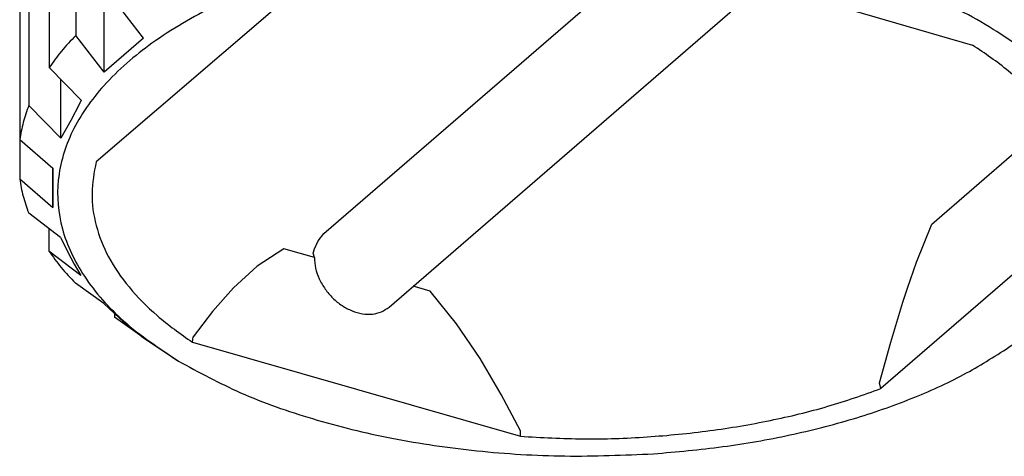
# Model space of a CAD drawing. Header units: millimetres. Extents: x -1049 to -568, y -149 to 570.
# Tile 1 of 44: x -999 to -949, y -146 to -124. Entities that reach past the tile are written whole.
import ezdxf

# ---------------------------------------------------------------- set-up
doc = ezdxf.new("R2010")
doc.units = ezdxf.units.MM

# ---------------------------------------------------------------- blocks, each defined once
blk = doc.blocks.new('Kopie_Fokusknopf_Vorm_1__86', base_point=(-999.111, -146.245))
at = {"color": 7, "linetype": 'Continuous'}
for p, q in [((-996.26, -114.352), (-996.26, -124.745)), ((-997.609, -115.979), (-997.609, -126.371)), ((-998.647, -117.91), (-998.647, -128.302)), ((-999.108, -119.656), (-999.108, -130.048)), ((-983.62, -134.832), (-967.036, -120.486)), ((-967.227, -120.391), (-950.596, -125.238)), ((-999.111, -121.656), (-999.111, -132.048)), ((-994.805, -126.617), (-994.805, -121.701)), ((-980.305, -138.573), (-961.307, -122.142)), ((-985.518, -122.861), (-995.22, -131.174)), ((-992.803, -124.885), (-994.258, -123.013)), ((-994.805, -126.617), (-996.26, -124.745)), ((-992.803, -124.885), (-994.805, -126.617)), ((-995.986, -128.04), (-997.609, -126.371)), ((-997.024, -129.972), (-997.024, -126.973)), ((-997.024, -129.972), (-998.647, -128.302)), ((-996.09, -128.257), (-996.506, -129.072)), ((-995.986, -128.04), (-996.09, -128.257)), ((-996.506, -129.072), (-997.024, -129.972)), ((-999.108, -130.048), (-997.43, -131.498)), ((-952.673, -134.347), (-948.361, -130.617)), ((-997.43, -131.498), (-997.43, -133.5)), ((-997.43, -133.5), (-997.43, -131.498)), ((-999.111, -132.048), (-997.43, -133.5)), ((-997.03, -135.028), (-998.653, -133.794)), ((-953.453, -136.294), (-952.673, -134.347)), ((-997.62, -134.579), (-997.62, -135.726)), ((-983.912, -135.198), (-983.62, -134.832)), ((-945.635, -134.389), (-955.26, -142.724)), ((-997.03, -135.028), (-996.512, -136.06)), ((-984.105, -135.599), (-983.912, -135.198)), ((-995.997, -136.96), (-997.62, -135.726)), ((-985.67, -135.604), (-987.026, -136.493)), ((-984.105, -136.056), (-985.67, -135.604)), ((-984.173, -135.821), (-984.105, -135.599)), ((-984.105, -136.056), (-984.173, -135.821)), ((-996.512, -136.06), (-996.336, -136.382)), ((-953.909, -137.603), (-953.453, -136.294)), ((-996.336, -136.382), (-995.997, -136.96)), ((-987.026, -136.493), (-988.223, -137.585)), ((-994.819, -138.385), (-996.274, -137.353)), ((-988.223, -137.585), (-989.298, -138.798)), ((-978.211, -137.76), (-979.076, -137.51)), ((-976.863, -139.423), (-978.211, -137.76)), ((-954.142, -138.319), (-953.909, -137.603)), ((-954.76, -140.367), (-954.142, -138.319)), ((-994.819, -138.385), (-994.276, -138.906)), ((-989.298, -138.798), (-990.284, -140.095)), ((-994.276, -138.906), (-994.276, -139.085)), ((-994.276, -138.906), (-993.818, -139.317)), ((-992.821, -140.117), (-994.276, -139.085)), ((-993.818, -139.317), (-992.821, -140.117)), ((-975.671, -141.196), (-976.863, -139.423)), ((-992.821, -140.117), (-991.027, -141.322)), ((-990.318, -140.362), (-990.284, -140.095)), ((-990.318, -140.362), (-990.284, -140.095)), ((-990.318, -140.362), (-973.619, -145.15)), ((-955.328, -142.431), (-954.76, -140.367)), ((-974.601, -143.019), (-975.671, -141.196)), ((-955.26, -142.724), (-955.328, -142.431)), ((-973.619, -144.876), (-974.601, -143.019)), ((-973.619, -145.15), (-973.619, -144.876))]:
    blk.add_line(p, q, dxfattribs=at)
for points in [[(-948.744, -140.62), (-946.224, -138.482), (-944.537, -136.148), (-943.741, -133.699), (-943.864, -131.218), (-944.901, -128.792), (-946.817, -126.503), (-949.546, -124.43), (-952.993, -122.645), (-957.041, -121.209), (-961.549, -120.172), (-966.363, -119.569), (-971.317, -119.421), (-976.241, -119.733), (-980.964, -120.494), (-985.325, -121.679), (-989.173, -123.246), (-992.376, -125.141), (-994.823, -127.3), (-996.431, -129.647), (-997.144, -132.103), (-996.937, -134.582), (-995.818, -137), (-993.825, -139.272), (-991.027, -141.322)], [(-996.26, -124.745), (-996.984, -125.547), (-997.609, -126.371)], [(-945.635, -134.389), (-945.429, -132.768), (-945.646, -131.147), (-946.281, -129.553), (-947.324, -128.015), (-948.762, -126.561), (-950.596, -125.238)], [(-998.647, -128.302), (-998.931, -129.172), (-999.108, -130.048)], [(-995.22, -131.174), (-995.429, -132.795), (-995.216, -134.416), (-994.585, -136.01), (-993.545, -137.549), (-992.114, -139.008), (-990.318, -140.362)], [(-999.111, -132.048), (-998.935, -132.924), (-998.653, -133.794)], [(-997.62, -135.726), (-996.997, -136.55), (-996.274, -137.353)], [(-984.105, -136.056), (-984.042, -136.595), (-983.855, -137.139), (-983.556, -137.656), (-983.163, -138.116), (-982.697, -138.492), (-982.188, -138.762), (-981.664, -138.909), (-981.156, -138.927), (-980.694, -138.812), (-980.305, -138.573)], [(-966.841, -146.042), (-963.303, -145.68), (-959.894, -145.082), (-956.678, -144.261), (-953.713, -143.23), (-951.052, -142.009), (-948.744, -140.62)], [(-991.027, -141.322), (-987.865, -142.932), (-984.207, -144.253), (-980.156, -145.248), (-975.829, -145.888), (-971.348, -146.155), (-966.841, -146.042)], [(-973.619, -145.15), (-970.406, -145.284), (-967.164, -145.181), (-963.973, -144.864), (-960.89, -144.343), (-957.97, -143.625), (-955.26, -142.724)]]:
    blk.add_spline(points, degree=3, dxfattribs=at)
blk = doc.blocks.new('Fokus-PO__89', base_point=(-999.111, -146.245))
blk.add_blockref('Kopie_Fokusknopf_Vorm_1__86', (-999.111, -146.245))
blk = doc.blocks.new('L10-für-dxf-Internet__113', base_point=(-1048.979, -148.984))
blk.add_blockref('Fokus-PO__89', (-999.111, -146.245))
blk = doc.blocks.new('VordansA', base_point=(-612, 192))
blk.add_blockref('L10-für-dxf-Internet__113', (-1048.979, -148.984))

msp = doc.modelspace()

# ---------------------------------------------------------------- block references
msp.add_blockref('VordansA', (-612, 192))

doc.saveas('drawing.dxf')
